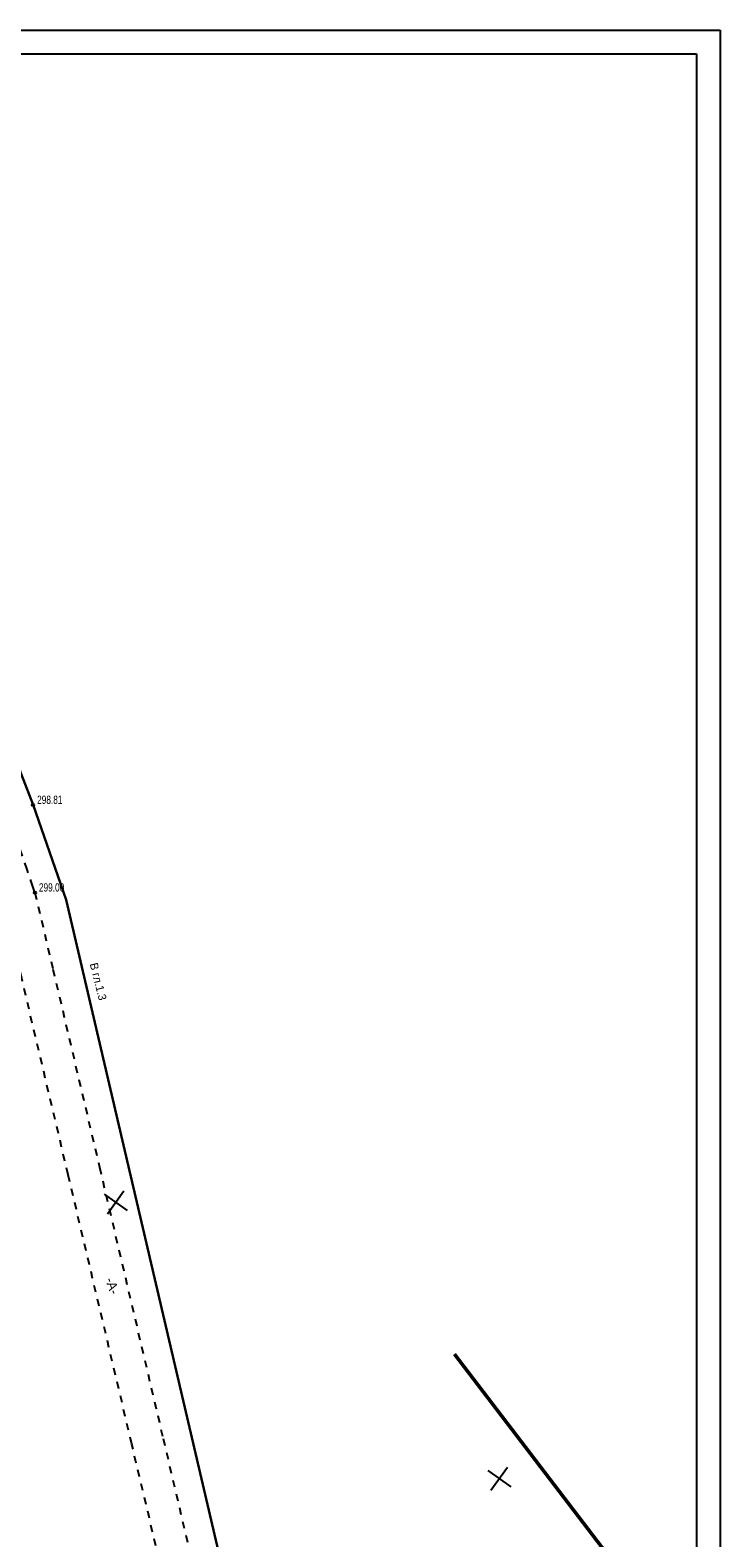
# Model space of a CAD drawing. Extents: x 2931 to 5026, y -2784 to 809.
# Tile 170 of 170: x 4710 to 4857, y 427 to 746. Entities that reach past the tile are written whole.
import ezdxf

# ---------------------------------------------------------------- set-up
doc = ezdxf.new("R2010")
doc.units = 0
doc.header["$MEASUREMENT"] = 0
for name, pattern in [('CONTI', [0]), ('Д_ТРОТ_ТРУБА', [3, 1.5, -1.5]), ('ДОРОГИ_СТРОЯЩ', [9, 8, -1])]:
    doc.linetypes.add(name, pattern=pattern)
for name, color, linetype in [('(014) Водопровод', 5, 'ИК_Водопровод -------в--------'), ('(025) Дорога', 7, 'Continuous'), ('PI_OTDEFAULT', 172, 'CONTI'), ('PI_TTDEFAULT', 5, 'CONTI'), ('RAMKA', 250, 'CONTI'), ('SETKR', 2, 'CONTI')]:
    doc.layers.add(name, color=color, linetype=linetype)
doc.styles.add('BM-431', font='txt')
doc.styles.add('SHRFT', font='TXT', dxfattribs={"width": 0.75})
doc.linetypes.add('ИК_Водопровод -------в--------', pattern='A,9,-0.6,["В",Standard,S=1.2,R=0,X=0,Y=-0.6],-1.2', length=10.8)

# ---------------------------------------------------------------- blocks, each defined once
blk = doc.blocks.new('BL_333')
at = {"color": 0}
for p, q in [((-3, 0), (3, 0)), ((0, -3), (0, 3))]:
    blk.add_line(p, q, dxfattribs=at)

msp = doc.modelspace()

# ---------------------------------------------------------------- linework, layer by layer
at = {"layer": '(025) Дорога', "linetype": 'Д_ТРОТ_ТРУБА'}
for points in [[(4711.45, 563.56), (4711, 564.89), (4709.78, 568.44), (4708, 573.64), (4705.86, 579.84), (4703.58, 586.46), (4701.35, 592.86), (4699.38, 598.44), (4696.81, 605.6), (4693.04, 616.08), (4688.64, 628.26), (4684.2, 640.54), (4680.3, 651.31), (4677.53, 658.94), (4676.5, 661.79), (4676.48, 661.85)], [(4711.45, 563.56), (4715.25, 547.35), (4725.09, 505.47), (4738.56, 448.03), (4753.33, 385.16), (4766.97, 327), (4777.15, 283.64), (4781.47, 265.22), (4782.1, 262.49), (4782.78, 259.52), (4783.45, 256.5), (4784.09, 253.59), (4784.68, 250.96), (4785.15, 248.76), (4785.49, 247.18), (4785.77, 245.8), (4786.09, 244.22), (4786.4, 242.59), (4786.68, 241.06), (4786.91, 239.78), (4787.07, 238.89), (4789.14, 224.21)], [(4782.57, 226.13), (4779.15, 244.93), (4778.72, 247.05), (4778.1, 250.14), (4777.33, 253.82), (4776.51, 257.74), (4775.68, 261.54), (4774.93, 264.85), (4770.54, 283.44), (4760.33, 326.65), (4746.68, 384.47), (4731.93, 446.88), (4718.47, 503.85), (4708.66, 545.38), (4704.86, 561.45)]]:
    msp.add_lwpolyline(points, dxfattribs=at)
at = {"color": 5, "linetype": 'ИК_Водопровод -------в--------', "lineweight": 30}
msp.add_lwpolyline([(4679.7, 663.02), (4711.06, 582.11), (4718.05, 562.04), (4785.19, 274.75), (4797.02, 222.08)], dxfattribs=at)
at = {"color": 1, "linetype": 'ByBlock', "lineweight": 50}
msp.add_lwpolyline([(4800.17, 465.89), (4927.1, 299.58), (5026.29, 607.69)], dxfattribs=at)
at = {"layer": 'PI_TTDEFAULT', "color": 0}
for centre in [(4711.06, 582.11), (4711.45, 563.56)]:
    msp.add_circle(centre, 0.25, dxfattribs=at)
for p in [(4711.06, 582.11), (4711.45, 563.56)]:
    msp.add_point(p, dxfattribs=at)
at = {"layer": 'RAMKA', "color": 250}
for p, q in [((4015.38, 746.07), (4856.38, 746.07)), ((4856.38, 746.07), (4856.38, 152.07)), ((4035.38, 741.07), (4851.38, 741.07)), ((4851.38, 741.07), (4851.38, 157.07))]:
    msp.add_line(p, q, dxfattribs=at)

# ---------------------------------------------------------------- block references
at = {"layer": 'SETKR', "color": 92, "rotation": 324.2135499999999}
for p in [(4728.52, 498.03), (4809.64, 439.56)]:
    msp.add_blockref('BL_333', p, dxfattribs=at)

# ---------------------------------------------------------------- texts
at = {"layer": '(014) Водопровод', "color": 0, "linetype": 'Continuous', "style": 'BM-431'}
msp.add_text('В гл.1.3', height=1.7, rotation=284.179, dxfattribs=at).set_placement((4723.02, 548.47, 0.5))
at = {"layer": '(025) Дорога', "linetype": 'ДОРОГИ_СТРОЯЩ', "style": 'BM-431'}
msp.add_text('-А-', height=2, rotation=288.8847, dxfattribs=at).set_placement((4726.3, 481.71))
at = {"layer": 'PI_OTDEFAULT', "color": 0, "style": 'SHRFT', "width": 0.75}
for s, p in [('298.81', (4711.9, 582.34)), ('299.00', (4712.28, 563.79))]:
    msp.add_text(s, height=1.75, dxfattribs=at).set_placement(p)

doc.saveas('drawing.dxf')
